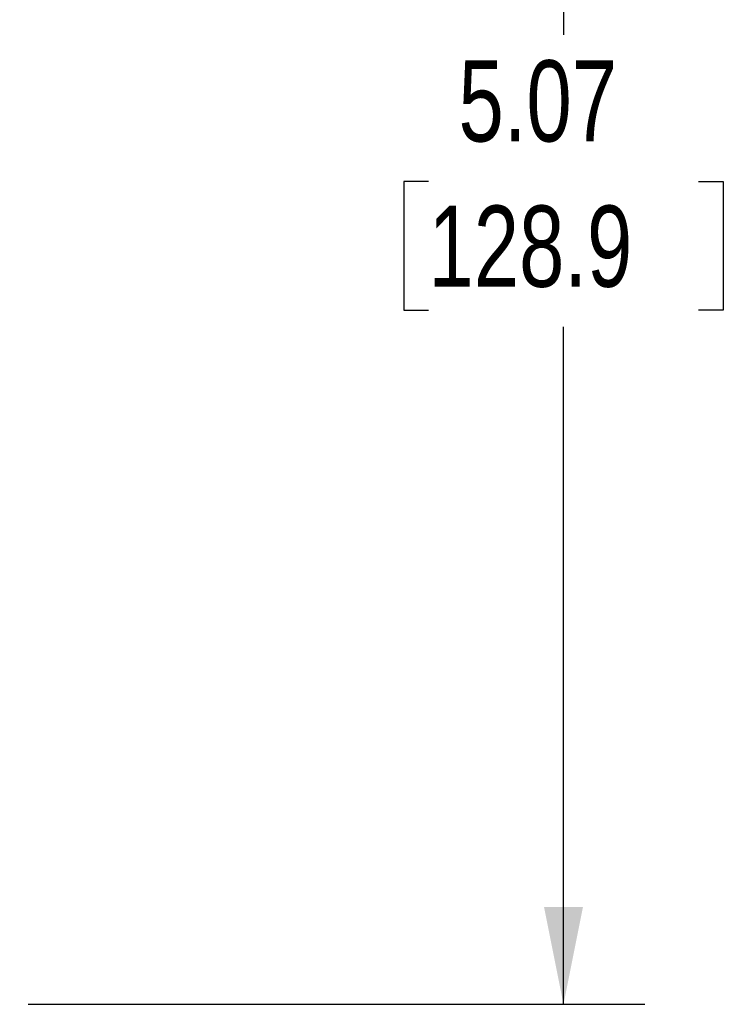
# Model space of a CAD drawing. Header units: inches. Extents: x 0 to 22, y 0 to 17.
# Tile 4 of 13: x 7.2 to 9.4, y 6.5 to 9.5. Entities that reach past the tile are written whole.
import ezdxf

# ---------------------------------------------------------------- set-up
doc = ezdxf.new("R2010")
doc.units = ezdxf.units.IN
doc.header["$LTSCALE"] = 2
doc.header["$MEASUREMENT"] = 0
doc.linetypes.add('SLD-Solid', pattern=[0])
doc.layers.add('DIMENSIONS', color=140, linetype='SLD-Solid', lineweight=25)
doc.styles.add('SLDTEXTSTYLE0', font='TXT', dxfattribs={"width": 0.75})
doc.dimstyles.new('SLDDIMSTYLE0', dxfattribs={"dimtxt": 0.25, "dimasz": 0.3, "dimexe": 0, "dimexo": 0.0625, "dimgap": 0.0625, "dimtad": 0, "dimtih": 1, "dimtoh": 1, "dimrnd": 1e-09, "dimzin": 12, "dimdsep": 46, "dimtxsty": 'SLDTEXTSTYLE0', "dimsah": 1, "dimcen": 0.09, "dimadec": 0, "dimazin": 3, "dimtfac": 1, "dimtofl": 0, "dimtmove": 0, "dimatfit": 3, "dimfxl": 0, "dimfrac": 2, "dimtolj": 1, "dimtzin": 12, "dimarcsym": 0})

# ---------------------------------------------------------------- blocks, each defined once
blk = doc.blocks.new('_D')
at = {"layer": 'DIMENSIONS'}
for p, q in [((5.6741, 11.5429), (9.1093, 11.5429)), ((8.8593, 11.5429), (8.8593, 9.456)), ((8.4437, 9.0045), (8.3676, 9.0045)), ((8.3676, 9.0045), (8.3676, 8.6076)), ((9.275, 9.0045), (9.3511, 9.0045)), ((9.3511, 9.0045), (9.3511, 8.6076)), ((8.3676, 8.6076), (8.4437, 8.6076)), ((9.3511, 8.6076), (9.275, 8.6076)), ((8.8593, 6.4699), (8.8593, 8.5568)), ((7.2111, 6.4699), (9.1093, 6.4699))]:
    blk.add_line(p, q, dxfattribs=at)
for points in [[(8.8593, 11.5429), (8.7993, 11.2429), (8.9193, 11.2429)], [(8.8593, 6.4699), (8.9193, 6.7699), (8.7993, 6.7699)]]:
    blk.add_solid(points, dxfattribs=at)
at = {"layer": 'DIMENSIONS', "char_height": 0.25, "attachment_point": 1, "style": 'SLDTEXTSTYLE0'}
for s, insert in [('5.07', (8.5361, 9.3775)), ('128.9', (8.4437, 8.9299))]:
    blk.add_mtext(s, dxfattribs=dict(at, insert=insert))

msp = doc.modelspace()

# ---------------------------------------------------------------- dimensions: what is measured, and where the dimension line sits
at = {"layer": 'DIMENSIONS'}
dim = msp.add_linear_dim(base=(8.8593, 11.5429), p1=(7.1111, 6.4699), p2=(5.5741, 11.5429), angle=90, dimstyle='SLDDIMSTYLE0', dxfattribs=at)
dim.commit()
dim.dimension.update_dxf_attribs({"geometry": '_D', "text_midpoint": (8.8593, 9.0064), "dimtype": 160})

doc.saveas('drawing.dxf')
